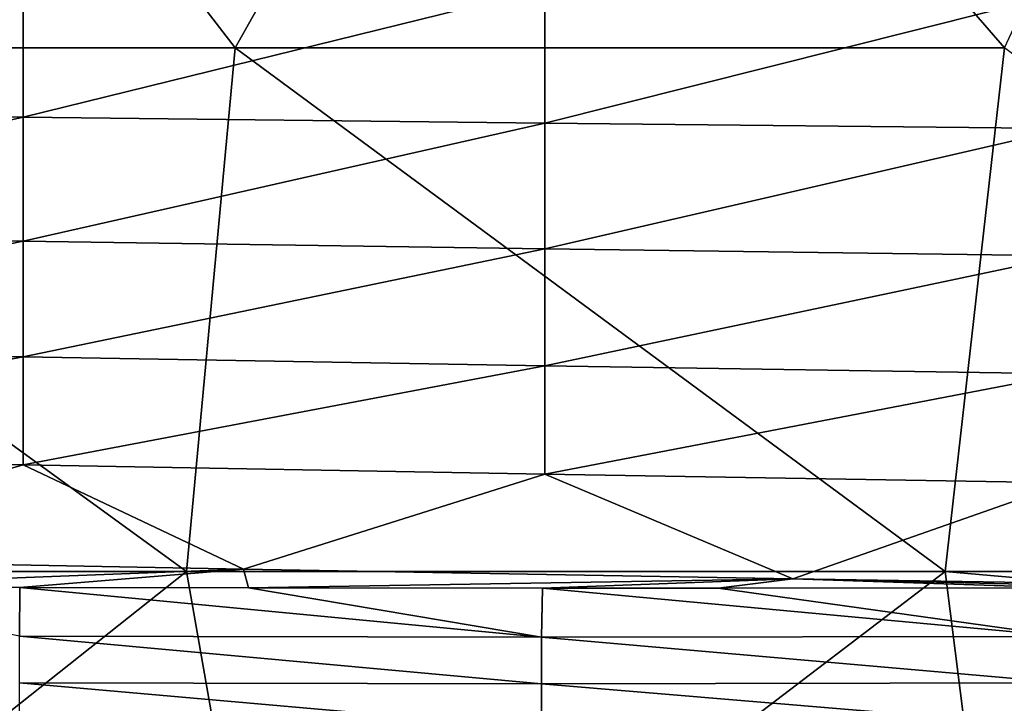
# Model space of a CAD drawing. Header units: metres. Extents: x -105 to 105, y -68 to 103.
# Tile 70 of 256: x -42.7 to -32.63, y 43.63 to 50.61. Entities that reach past the tile are written whole.
import ezdxf

# ---------------------------------------------------------------- set-up
doc = ezdxf.new("R2010")
doc.units = ezdxf.units.M
doc.layers.add('solid_FIT-BATH-150_SW0001', color=7, linetype='CONTINUOUS')

msp = doc.modelspace()

# ---------------------------------------------------------------- linework, layer by layer
at = {"layer": 'solid_FIT-BATH-150_SW0001'}
for points in [[(-44.729687, 55.813156, 16.231295), (-48.361057, 50.322109, 16.250746), (-40.495628, 50.321945, 16.227427)], [(-37.39642, 55.814167, 16.215008), (-44.729687, 55.813156, 16.231295), (-40.495628, 50.321945, 16.227427)], [(-37.39642, 55.814167, 16.215008), (-40.495628, 50.321945, 16.227427), (-32.630199, 50.321835, 16.211613)], [(-30.063152, 55.814846, 16.204006), (-37.39642, 55.814167, 16.215008), (-32.630199, 50.321835, 16.211613)], [(-47.994122, 49.676502, -21.722435), (-47.994122, 50.998249, -21.724279), (-42.661457, 50.961506, -21.876358)], [(-47.994122, 49.676502, -21.722435), (-42.661457, 50.961506, -21.876358), (-42.661457, 49.612675, -21.874882)], [(-42.661457, 49.612675, -21.874882), (-42.661457, 50.961506, -21.876358), (-37.328789, 50.926823, -22.010876)], [(-42.661457, 49.612675, -21.874882), (-37.328789, 50.926823, -22.010876), (-37.328789, 49.552422, -22.009747)], [(-37.328789, 49.552422, -22.009747), (-37.328789, 50.926823, -22.010876), (-31.996117, 50.894798, -22.127745)], [(-37.328789, 49.552422, -22.009747), (-31.996117, 50.894798, -22.127745), (-31.996117, 49.496792, -22.126936)], [(-48.361057, 50.322109, 16.250746), (-48.746811, 44.973721, 16.254089), (-40.991261, 44.972507, 16.22831)], [(-40.495628, 50.321945, 16.227427), (-48.361057, 50.322109, 16.250746), (-40.991261, 44.972507, 16.22831)], [(-40.495628, 50.321945, 16.227427), (-40.991261, 44.972507, 16.22831), (-33.23571, 44.971676, 16.210653)], [(-32.630199, 50.321835, 16.211613), (-40.495628, 50.321945, 16.227427), (-33.23571, 44.971676, 16.210653)], [(-32.630199, 50.321835, 16.211613), (-33.23571, 44.971676, 16.210653), (-25.496706, 44.972931, 16.199598)], [(-47.994122, 49.676502, -21.722435), (-42.661457, 49.612675, -21.874882), (-47.994122, 48.429775, -21.715765)], [(-42.661457, 49.612675, -21.874882), (-42.661457, 48.347214, -21.869099), (-47.994122, 48.429775, -21.715765)], [(-42.661457, 49.612675, -21.874882), (-37.328789, 49.552422, -22.009747), (-42.661457, 48.347214, -21.869099)], [(-37.328789, 49.552422, -22.009747), (-37.328789, 48.269279, -22.004801), (-42.661457, 48.347214, -21.869099)], [(-37.328789, 49.552422, -22.009747), (-31.996117, 49.496792, -22.126936), (-37.328789, 48.269279, -22.004801)], [(-31.996117, 49.496792, -22.126936), (-31.996117, 48.197323, -22.122765), (-37.328789, 48.269279, -22.004801)], [(-47.994122, 48.429775, -21.715765), (-42.661457, 48.347214, -21.869099), (-47.994122, 47.258194, -21.701323)], [(-42.661457, 48.347214, -21.869099), (-42.661457, 47.163902, -21.856287), (-47.994122, 47.258194, -21.701323)], [(-42.661457, 48.347214, -21.869099), (-37.328789, 48.269279, -22.004801), (-42.661457, 47.163902, -21.856287)], [(-37.328789, 48.269279, -22.004801), (-37.328789, 47.07489, -21.99353), (-42.661457, 47.163902, -21.856287)], [(-37.328789, 48.269279, -22.004801), (-31.996117, 48.197323, -22.122765), (-37.328789, 47.07489, -21.99353)], [(-31.996117, 48.197323, -22.122765), (-31.996117, 46.99271, -22.112913), (-37.328789, 47.07489, -21.99353)], [(-47.994122, 47.258194, -21.701323), (-42.661457, 47.163902, -21.856287), (-47.994122, 46.161846, -21.676109)], [(-42.661457, 47.163902, -21.856287), (-42.661457, 46.061489, -21.833668), (-47.994122, 46.161846, -21.676109)], [(-42.661457, 47.163902, -21.856287), (-37.328789, 47.07489, -21.99353), (-42.661457, 46.061489, -21.833668)], [(-37.328789, 47.07489, -21.99353), (-37.328789, 45.966747, -21.97336), (-42.661457, 46.061489, -21.833668)], [(-37.328789, 47.07489, -21.99353), (-31.996117, 46.99271, -22.112913), (-37.328789, 45.966747, -21.97336)], [(-31.996117, 46.99271, -22.112913), (-31.996117, 45.87928, -22.095005), (-37.328789, 45.966747, -21.97336)], [(-47.994122, 46.161846, -21.676109), (-42.661457, 46.061489, -21.833668), (-46.022705, 45.101791, -21.697662)], [(-42.661457, 46.061489, -21.833668), (-40.408409, 44.99675, -21.859915), (-46.022705, 45.101791, -21.697662)], [(-42.661457, 46.061489, -21.833668), (-37.328789, 45.966747, -21.97336), (-40.408409, 44.99675, -21.859915)], [(-37.328789, 45.966747, -21.97336), (-34.794106, 44.898808, -22.002022), (-40.408409, 44.99675, -21.859915)], [(-37.328789, 45.966747, -21.97336), (-31.996117, 45.87928, -22.095005), (-34.794106, 44.898808, -22.002022)], [(-31.996117, 45.87928, -22.095005), (-29.168476, 44.810032, -22.123938), (-34.794106, 44.898808, -22.002022)], [(-46.022705, 45.101791, -21.697662), (-40.408409, 44.99675, -21.859915), (-45.219807, 44.81237, -21.708038)], [(-40.408409, 44.99675, -21.859915), (-42.694, 44.807861, -21.785046), (-45.219807, 44.81237, -21.708038)], [(-40.408409, 44.99675, -21.859915), (-40.359715, 44.804852, -21.852394), (-42.694, 44.807861, -21.785046)], [(-40.408409, 44.99675, -21.859915), (-34.794106, 44.898808, -22.002022), (-40.359715, 44.804852, -21.852394)], [(-40.991261, 44.972507, 16.22831), (-48.746811, 44.973721, 16.254089), (-47.568848, 39.763676, 16.243471)], [(-40.991261, 44.972507, 16.22831), (-47.568848, 39.763676, 16.243471), (-40.074757, 39.761913, 16.218199)], [(-33.23571, 44.971676, 16.210653), (-40.991261, 44.972507, 16.22831), (-40.074757, 39.761913, 16.218199)], [(-34.794106, 44.898808, -22.002022), (-37.354111, 44.802822, -21.933685), (-40.359715, 44.804852, -21.852394)], [(-33.23571, 44.971676, 16.210653), (-40.074757, 39.761913, 16.218199), (-32.580666, 39.760704, 16.200813)], [(-34.794106, 44.898808, -22.002022), (-35.556454, 44.802715, -21.979378), (-37.354111, 44.802822, -21.933685)], [(-34.794106, 44.898808, -22.002022), (-32.015759, 44.805195, -22.062944), (-35.556454, 44.802715, -21.979378)], [(-34.794106, 44.898808, -22.002022), (-30.827185, 44.806889, -22.089079), (-32.015759, 44.805195, -22.062944)], [(-34.794106, 44.898808, -22.002022), (-29.168476, 44.810032, -22.123938), (-30.827185, 44.806889, -22.089079)], [(-33.23571, 44.971676, 16.210653), (-25.504524, 44.292007, 16.198769), (-25.496706, 44.972931, 16.199598)], [(-33.23571, 44.971676, 16.210653), (-32.580666, 39.760704, 16.200813), (-25.504524, 44.292007, 16.198769)], [(-42.700035, 44.311558, -21.755865), (-45.219807, 44.81237, -21.708038), (-42.694, 44.807861, -21.785046)], [(-37.361866, 44.302441, -21.907793), (-42.700035, 44.311558, -21.755865), (-42.694, 44.807861, -21.785046)], [(-37.361866, 44.302441, -21.907793), (-42.694, 44.807861, -21.785046), (-40.359715, 44.804852, -21.852394)], [(-37.361866, 44.302441, -21.907793), (-40.359715, 44.804852, -21.852394), (-37.354111, 44.802822, -21.933685)], [(-32.023693, 44.308716, -22.04052), (-37.361866, 44.302441, -21.907793), (-37.354111, 44.802822, -21.933685)], [(-32.023693, 44.308716, -22.04052), (-37.354111, 44.802822, -21.933685), (-35.556454, 44.802715, -21.979378)], [(-32.023693, 44.308716, -22.04052), (-35.556454, 44.802715, -21.979378), (-32.015759, 44.805195, -22.062944)], [(-37.361866, 43.823704, -21.876171), (-42.700035, 43.835869, -21.720522), (-42.700035, 44.311558, -21.755865)], [(-37.361866, 44.302441, -21.907793), (-37.361866, 43.823704, -21.876171), (-42.700035, 44.311558, -21.755865)], [(-32.023693, 44.308716, -22.04052), (-32.023693, 43.834133, -22.012934), (-37.361866, 44.302441, -21.907793)], [(-32.023693, 43.834133, -22.012934), (-37.361866, 43.823704, -21.876171), (-37.361866, 44.302441, -21.907793)], [(-37.361866, 43.3661, -21.837837), (-42.700035, 43.380424, -21.678061), (-42.700035, 43.835869, -21.720522)], [(-37.361866, 43.823704, -21.876171), (-37.361866, 43.3661, -21.837837), (-42.700035, 43.835869, -21.720522)], [(-32.023693, 43.834133, -22.012934), (-32.023693, 43.380852, -21.979256), (-37.361866, 43.823704, -21.876171)], [(-32.023693, 43.380852, -21.979256), (-37.361866, 43.3661, -21.837837), (-37.361866, 43.823704, -21.876171)]]:
    msp.add_3dface(points, dxfattribs=at)

doc.saveas('drawing.dxf')
